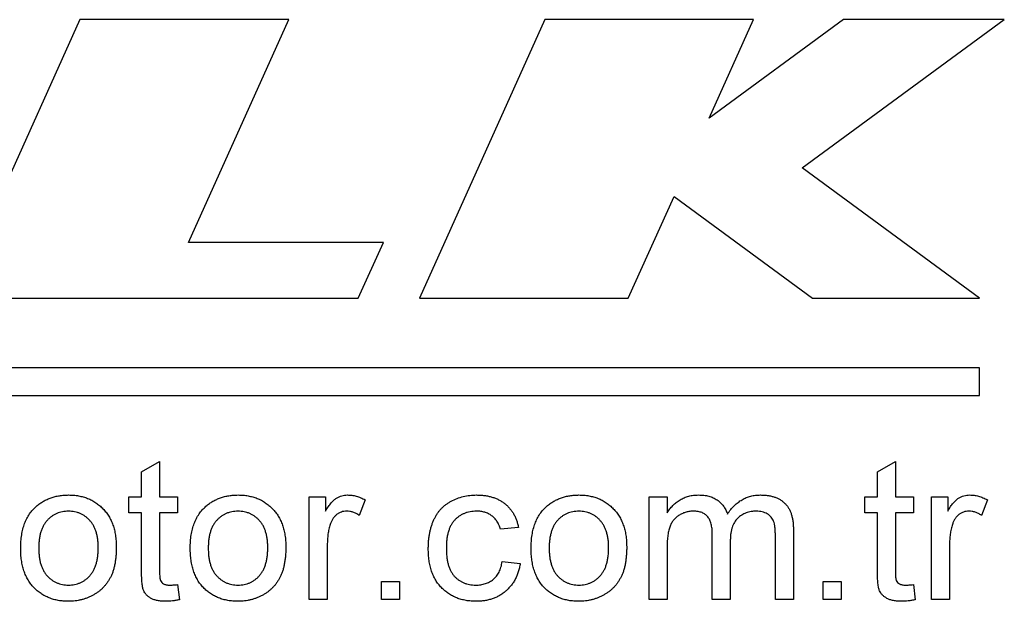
# Model space of a CAD drawing. Header units: millimetres. Extents: x -1311 to -483, y -267 to 512.
# Tile 43 of 58: x -620 to -609, y 106 to 112. Entities that reach past the tile are written whole.
import ezdxf

# ---------------------------------------------------------------- set-up
doc = ezdxf.new("R2010")
doc.units = ezdxf.units.MM

msp = doc.modelspace()

# ---------------------------------------------------------------- linework, layer by layer
at = {"color": 7, "linetype": 'Continuous', "lineweight": 25}
for p, q in [((-618.897, 111.914), (-620.233, 108.944)), ((-616.669, 111.914), (-618.897, 111.914)), ((-617.739, 109.538), (-616.669, 111.914)), ((-613.939, 111.914), (-615.275, 108.944)), ((-611.712, 111.914), (-613.939, 111.914)), ((-612.184, 110.864), (-611.712, 111.914)), ((-610.754, 111.914), (-612.184, 110.864)), ((-611.193, 110.332), (-609.039, 111.914)), ((-609.039, 111.914), (-610.754, 111.914)), ((-609.302, 108.944), (-611.193, 110.332)), ((-613.048, 108.944), (-612.56, 110.028)), ((-612.56, 110.028), (-611.084, 108.944)), ((-615.66, 109.538), (-617.739, 109.538)), ((-615.927, 108.944), (-615.66, 109.538)), ((-620.233, 108.944), (-615.927, 108.944)), ((-615.275, 108.944), (-613.048, 108.944)), ((-611.084, 108.944), (-609.302, 108.944)), ((-609.302, 108.201), (-620.439, 108.201)), ((-609.302, 107.904), (-609.302, 108.201)), ((-620.439, 107.904), (-609.302, 107.904)), ((-618.238, 107.091), (-618.046, 107.2)), ((-618.046, 107.2), (-618.046, 106.824)), ((-610.392, 107.091), (-610.2, 107.2)), ((-610.2, 107.2), (-610.2, 106.824)), ((-618.238, 106.824), (-618.238, 107.091)), ((-610.392, 106.824), (-610.392, 107.091)), ((-618.373, 106.824), (-618.238, 106.824)), ((-618.373, 106.651), (-618.373, 106.824)), ((-618.046, 106.824), (-617.854, 106.824)), ((-617.854, 106.824), (-617.854, 106.651)), ((-616.45, 106.824), (-616.277, 106.824)), ((-616.45, 105.728), (-616.45, 106.824)), ((-616.277, 106.824), (-616.277, 106.671)), ((-615.854, 106.792), (-615.917, 106.626)), ((-612.826, 106.824), (-612.633, 106.824)), ((-612.826, 105.728), (-612.826, 106.824)), ((-612.633, 106.824), (-612.633, 106.653)), ((-610.527, 106.824), (-610.392, 106.824)), ((-610.527, 106.651), (-610.527, 106.824)), ((-610.2, 106.824), (-610.008, 106.824)), ((-610.008, 106.824), (-610.008, 106.651)), ((-609.815, 106.824), (-609.642, 106.824)), ((-609.815, 105.728), (-609.815, 106.824)), ((-609.642, 106.824), (-609.642, 106.671)), ((-609.219, 106.792), (-609.282, 106.626)), ((-618.238, 106.651), (-618.373, 106.651)), ((-618.238, 106.036), (-618.238, 106.651)), ((-618.046, 106.651), (-618.046, 106.029)), ((-617.854, 106.651), (-618.046, 106.651)), ((-610.392, 106.651), (-610.527, 106.651)), ((-610.392, 106.036), (-610.392, 106.651)), ((-610.2, 106.651), (-610.2, 106.029)), ((-610.008, 106.651), (-610.2, 106.651)), ((-614.219, 106.497), (-614.411, 106.478)), ((-611.287, 106.477), (-611.287, 105.728)), ((-612.153, 105.728), (-612.153, 106.427)), ((-611.48, 105.728), (-611.48, 106.406)), ((-616.258, 106.31), (-616.258, 105.728)), ((-612.633, 106.286), (-612.633, 105.728)), ((-611.96, 106.353), (-611.96, 105.728)), ((-609.623, 106.31), (-609.623, 105.728)), ((-614.392, 106.132), (-614.2, 106.113)), ((-617.854, 105.887), (-617.834, 105.725)), ((-615.681, 105.92), (-615.488, 105.92)), ((-615.681, 105.728), (-615.681, 105.92)), ((-615.488, 105.92), (-615.488, 105.728)), ((-610.969, 105.92), (-610.777, 105.92)), ((-610.969, 105.728), (-610.969, 105.92)), ((-610.777, 105.92), (-610.777, 105.728)), ((-610.008, 105.887), (-609.988, 105.725)), ((-616.258, 105.728), (-616.45, 105.728)), ((-615.488, 105.728), (-615.681, 105.728)), ((-612.633, 105.728), (-612.826, 105.728)), ((-611.96, 105.728), (-612.153, 105.728)), ((-611.287, 105.728), (-611.48, 105.728)), ((-610.777, 105.728), (-610.969, 105.728)), ((-609.623, 105.728), (-609.815, 105.728))]:
    msp.add_line(p, q, dxfattribs=at)
for points, knots in [([(-619.359, 106.723), (-619.347, 106.733), (-619.324, 106.752), (-619.285, 106.776), (-619.245, 106.797), (-619.203, 106.814), (-619.159, 106.827), (-619.113, 106.836), (-619.066, 106.842), (-619.033, 106.843), (-619.017, 106.843)], [0, 0, 0, 0, 0.123513, 0.244883, 0.366289, 0.488019, 0.611574, 0.737271, 0.866217, 1, 1, 1, 1]), ([(-619.017, 106.843), (-618.998, 106.843), (-618.963, 106.842), (-618.91, 106.835), (-618.86, 106.823), (-618.813, 106.808), (-618.768, 106.787), (-618.726, 106.762), (-618.686, 106.731), (-618.649, 106.697), (-618.616, 106.659), (-618.587, 106.617), (-618.562, 106.571), (-618.542, 106.522), (-618.527, 106.469), (-618.516, 106.413), (-618.509, 106.353), (-618.508, 106.312), (-618.508, 106.291)], [0, 0, 0, 0, 0.064643, 0.126877, 0.18704, 0.245838, 0.303782, 0.361534, 0.420014, 0.479523, 0.539642, 0.599585, 0.660557, 0.723091, 0.787772, 0.855066, 0.925797, 1, 1, 1, 1]), ([(-617.551, 106.723), (-617.539, 106.733), (-617.516, 106.752), (-617.478, 106.776), (-617.437, 106.797), (-617.396, 106.814), (-617.352, 106.827), (-617.306, 106.836), (-617.258, 106.842), (-617.225, 106.843), (-617.209, 106.843)], [0, 0, 0, 0, 0.123513, 0.244883, 0.366289, 0.488019, 0.611574, 0.737271, 0.866217, 1, 1, 1, 1]), ([(-617.209, 106.843), (-617.191, 106.843), (-617.155, 106.842), (-617.102, 106.835), (-617.053, 106.823), (-617.005, 106.808), (-616.96, 106.787), (-616.918, 106.762), (-616.879, 106.731), (-616.841, 106.697), (-616.808, 106.659), (-616.779, 106.617), (-616.754, 106.571), (-616.734, 106.522), (-616.719, 106.469), (-616.708, 106.413), (-616.701, 106.353), (-616.7, 106.312), (-616.7, 106.291)], [0, 0, 0, 0, 0.064643, 0.126877, 0.18704, 0.245838, 0.303782, 0.361534, 0.420014, 0.479523, 0.539642, 0.599585, 0.660557, 0.723091, 0.787772, 0.855066, 0.925797, 1, 1, 1, 1]), ([(-616.277, 106.671), (-616.267, 106.687), (-616.248, 106.718), (-616.218, 106.757), (-616.19, 106.788), (-616.162, 106.81), (-616.133, 106.825), (-616.104, 106.836), (-616.074, 106.842), (-616.053, 106.843), (-616.042, 106.843)], [0, 0, 0, 0, 0.186557, 0.346759, 0.482699, 0.595258, 0.69745, 0.797629, 0.897808, 1, 1, 1, 1]), ([(-616.042, 106.843), (-616.027, 106.843), (-615.995, 106.841), (-615.948, 106.831), (-615.9, 106.815), (-615.869, 106.8), (-615.854, 106.792)], [0, 0, 0, 0, 0.23647, 0.480302, 0.732469, 1, 1, 1, 1]), ([(-615.181, 106.272), (-615.18, 106.286), (-615.18, 106.315), (-615.177, 106.357), (-615.173, 106.397), (-615.166, 106.437), (-615.157, 106.474), (-615.147, 106.511), (-615.135, 106.546), (-615.121, 106.58), (-615.104, 106.611), (-615.087, 106.641), (-615.067, 106.669), (-615.045, 106.695), (-615.02, 106.719), (-614.995, 106.741), (-614.967, 106.76), (-614.927, 106.783), (-614.874, 106.807), (-614.808, 106.828), (-614.739, 106.841), (-614.692, 106.843), (-614.668, 106.843)], [0, 0, 0, 0, 0.049743, 0.098216, 0.145126, 0.190662, 0.235315, 0.278721, 0.321212, 0.36316, 0.404245, 0.44452, 0.483624, 0.522582, 0.561411, 0.600147, 0.639333, 0.678959, 0.758703, 0.838002, 0.918007, 1, 1, 1, 1]), ([(-614.668, 106.843), (-614.653, 106.843), (-614.624, 106.842), (-614.581, 106.838), (-614.54, 106.831), (-614.502, 106.821), (-614.465, 106.809), (-614.431, 106.793), (-614.398, 106.775), (-614.368, 106.754), (-614.34, 106.73), (-614.315, 106.704), (-614.292, 106.675), (-614.272, 106.644), (-614.255, 106.611), (-614.24, 106.575), (-614.228, 106.537), (-614.222, 106.511), (-614.219, 106.497)], [0, 0, 0, 0, 0.072058, 0.141025, 0.207216, 0.271106, 0.333013, 0.393575, 0.453527, 0.512526, 0.571505, 0.629957, 0.68808, 0.747208, 0.807313, 0.869516, 0.933411, 1, 1, 1, 1]), ([(-613.917, 106.723), (-613.905, 106.733), (-613.881, 106.752), (-613.843, 106.776), (-613.803, 106.797), (-613.761, 106.814), (-613.717, 106.827), (-613.671, 106.836), (-613.623, 106.842), (-613.591, 106.843), (-613.574, 106.843)], [0, 0, 0, 0, 0.123513, 0.244883, 0.366289, 0.488019, 0.611574, 0.737271, 0.866217, 1, 1, 1, 1]), ([(-613.574, 106.843), (-613.556, 106.843), (-613.52, 106.842), (-613.468, 106.835), (-613.418, 106.823), (-613.37, 106.808), (-613.326, 106.787), (-613.283, 106.762), (-613.244, 106.731), (-613.207, 106.697), (-613.174, 106.659), (-613.145, 106.617), (-613.12, 106.571), (-613.1, 106.522), (-613.084, 106.469), (-613.073, 106.413), (-613.066, 106.353), (-613.066, 106.312), (-613.065, 106.291)], [0, 0, 0, 0, 0.064643, 0.126877, 0.18704, 0.245838, 0.303782, 0.361534, 0.420014, 0.479523, 0.539642, 0.599585, 0.660557, 0.723091, 0.787772, 0.855066, 0.925797, 1, 1, 1, 1]), ([(-612.633, 106.653), (-612.624, 106.667), (-612.607, 106.695), (-612.574, 106.731), (-612.537, 106.764), (-612.497, 106.792), (-612.452, 106.815), (-612.404, 106.832), (-612.353, 106.841), (-612.318, 106.843), (-612.301, 106.843)], [0, 0, 0, 0, 0.123343, 0.244265, 0.366244, 0.489395, 0.613948, 0.739193, 0.866489, 1, 1, 1, 1]), ([(-612.301, 106.843), (-612.281, 106.843), (-612.244, 106.842), (-612.19, 106.831), (-612.143, 106.815), (-612.1, 106.791), (-612.064, 106.761), (-612.033, 106.726), (-612.008, 106.685), (-611.996, 106.655), (-611.99, 106.64)], [0, 0, 0, 0, 0.146316, 0.280555, 0.406071, 0.526091, 0.642754, 0.758503, 0.876798, 1, 1, 1, 1]), ([(-611.99, 106.64), (-611.979, 106.656), (-611.957, 106.688), (-611.919, 106.729), (-611.879, 106.765), (-611.836, 106.793), (-611.79, 106.816), (-611.742, 106.832), (-611.691, 106.841), (-611.657, 106.843), (-611.639, 106.843)], [0, 0, 0, 0, 0.139728, 0.270996, 0.396376, 0.517305, 0.636329, 0.754958, 0.875182, 1, 1, 1, 1]), ([(-611.639, 106.843), (-611.625, 106.843), (-611.598, 106.842), (-611.56, 106.838), (-611.523, 106.831), (-611.489, 106.822), (-611.458, 106.809), (-611.429, 106.794), (-611.402, 106.775), (-611.378, 106.754), (-611.356, 106.73), (-611.338, 106.702), (-611.322, 106.672), (-611.309, 106.639), (-611.3, 106.603), (-611.292, 106.563), (-611.288, 106.521), (-611.288, 106.492), (-611.287, 106.477)], [0, 0, 0, 0, 0.070807, 0.137826, 0.200933, 0.261735, 0.319665, 0.375811, 0.431114, 0.486018, 0.541264, 0.597711, 0.655926, 0.71674, 0.78102, 0.849299, 0.922483, 1, 1, 1, 1]), ([(-609.642, 106.671), (-609.632, 106.687), (-609.613, 106.718), (-609.584, 106.757), (-609.555, 106.788), (-609.527, 106.81), (-609.498, 106.825), (-609.469, 106.836), (-609.439, 106.842), (-609.418, 106.843), (-609.408, 106.843)], [0, 0, 0, 0, 0.186557, 0.346759, 0.482699, 0.595258, 0.69745, 0.797629, 0.897808, 1, 1, 1, 1]), ([(-609.408, 106.843), (-609.392, 106.843), (-609.361, 106.841), (-609.313, 106.831), (-609.265, 106.815), (-609.235, 106.8), (-609.219, 106.792)], [0, 0, 0, 0, 0.23647, 0.480302, 0.732469, 1, 1, 1, 1]), ([(-619.527, 106.276), (-619.526, 106.3), (-619.525, 106.348), (-619.517, 106.416), (-619.504, 106.479), (-619.486, 106.538), (-619.463, 106.592), (-619.434, 106.641), (-619.399, 106.685), (-619.372, 106.71), (-619.359, 106.723)], [0, 0, 0, 0, 0.148309, 0.287057, 0.418516, 0.542549, 0.66052, 0.775371, 0.887867, 1, 1, 1, 1]), ([(-619.017, 106.67), (-619.028, 106.67), (-619.05, 106.669), (-619.082, 106.665), (-619.113, 106.657), (-619.142, 106.647), (-619.17, 106.632), (-619.197, 106.616), (-619.221, 106.595), (-619.245, 106.573), (-619.266, 106.546), (-619.284, 106.517), (-619.3, 106.485), (-619.313, 106.449), (-619.323, 106.41), (-619.329, 106.368), (-619.334, 106.324), (-619.334, 106.293), (-619.334, 106.277)], [0, 0, 0, 0, 0.05892, 0.115703, 0.171023, 0.225218, 0.279275, 0.334094, 0.389744, 0.446978, 0.505663, 0.565884, 0.628406, 0.694232, 0.763701, 0.837745, 0.916397, 1, 1, 1, 1]), ([(-618.7, 106.282), (-618.7, 106.298), (-618.701, 106.328), (-618.705, 106.371), (-618.712, 106.412), (-618.722, 106.45), (-618.735, 106.485), (-618.75, 106.517), (-618.769, 106.546), (-618.79, 106.572), (-618.814, 106.595), (-618.838, 106.615), (-618.865, 106.632), (-618.893, 106.646), (-618.922, 106.657), (-618.952, 106.665), (-618.984, 106.669), (-619.006, 106.67), (-619.017, 106.67)], [0, 0, 0, 0, 0.082043, 0.15961, 0.232621, 0.301459, 0.366649, 0.429517, 0.490367, 0.55016, 0.608521, 0.664905, 0.719997, 0.774766, 0.829359, 0.884891, 0.941368, 1, 1, 1, 1]), ([(-617.719, 106.276), (-617.719, 106.3), (-617.718, 106.348), (-617.71, 106.416), (-617.697, 106.479), (-617.678, 106.538), (-617.655, 106.592), (-617.626, 106.641), (-617.592, 106.685), (-617.565, 106.71), (-617.551, 106.723)], [0, 0, 0, 0, 0.148309, 0.287057, 0.418516, 0.542549, 0.66052, 0.775371, 0.887867, 1, 1, 1, 1]), ([(-617.209, 106.67), (-617.22, 106.67), (-617.242, 106.669), (-617.275, 106.665), (-617.305, 106.657), (-617.335, 106.647), (-617.362, 106.632), (-617.389, 106.616), (-617.414, 106.595), (-617.437, 106.573), (-617.458, 106.546), (-617.477, 106.517), (-617.493, 106.485), (-617.505, 106.449), (-617.515, 106.41), (-617.522, 106.368), (-617.526, 106.324), (-617.526, 106.293), (-617.527, 106.277)], [0, 0, 0, 0, 0.05892, 0.115703, 0.171023, 0.225218, 0.279275, 0.334094, 0.389744, 0.446978, 0.505663, 0.565884, 0.628406, 0.694232, 0.763701, 0.837745, 0.916397, 1, 1, 1, 1]), ([(-616.892, 106.282), (-616.892, 106.298), (-616.893, 106.328), (-616.897, 106.371), (-616.904, 106.412), (-616.914, 106.45), (-616.927, 106.485), (-616.942, 106.517), (-616.961, 106.546), (-616.983, 106.572), (-617.006, 106.595), (-617.031, 106.615), (-617.057, 106.632), (-617.085, 106.646), (-617.114, 106.657), (-617.144, 106.665), (-617.176, 106.669), (-617.198, 106.67), (-617.209, 106.67)], [0, 0, 0, 0, 0.082043, 0.15961, 0.232621, 0.301459, 0.366649, 0.429517, 0.490367, 0.55016, 0.608521, 0.664905, 0.719997, 0.774766, 0.829359, 0.884891, 0.941368, 1, 1, 1, 1]), ([(-616.051, 106.67), (-616.06, 106.67), (-616.08, 106.669), (-616.108, 106.662), (-616.134, 106.65), (-616.159, 106.634), (-616.181, 106.613), (-616.2, 106.589), (-616.215, 106.561), (-616.223, 106.54), (-616.226, 106.53)], [0, 0, 0, 0, 0.12119, 0.23927, 0.357985, 0.480239, 0.604461, 0.730278, 0.861256, 1, 1, 1, 1]), ([(-615.917, 106.626), (-615.928, 106.633), (-615.949, 106.646), (-615.983, 106.66), (-616.017, 106.669), (-616.039, 106.67), (-616.051, 106.67)], [0, 0, 0, 0, 0.270489, 0.525096, 0.765821, 1, 1, 1, 1]), ([(-614.666, 106.67), (-614.678, 106.67), (-614.701, 106.669), (-614.734, 106.665), (-614.766, 106.658), (-614.796, 106.647), (-614.824, 106.634), (-614.851, 106.618), (-614.876, 106.598), (-614.899, 106.576), (-614.921, 106.551), (-614.939, 106.521), (-614.954, 106.489), (-614.966, 106.453), (-614.977, 106.414), (-614.983, 106.371), (-614.987, 106.325), (-614.988, 106.293), (-614.988, 106.277)], [0, 0, 0, 0, 0.060396, 0.118659, 0.174686, 0.229306, 0.283294, 0.337444, 0.391963, 0.447514, 0.504391, 0.563278, 0.625161, 0.69014, 0.759907, 0.834734, 0.914652, 1, 1, 1, 1]), ([(-614.411, 106.478), (-614.416, 106.493), (-614.425, 106.523), (-614.447, 106.562), (-614.473, 106.596), (-614.504, 106.623), (-614.54, 106.644), (-614.579, 106.66), (-614.621, 106.669), (-614.651, 106.67), (-614.666, 106.67)], [0, 0, 0, 0, 0.137862, 0.265313, 0.386563, 0.505341, 0.623737, 0.743388, 0.867721, 1, 1, 1, 1]), ([(-614.084, 106.276), (-614.084, 106.3), (-614.083, 106.348), (-614.075, 106.416), (-614.062, 106.479), (-614.044, 106.538), (-614.02, 106.592), (-613.991, 106.641), (-613.957, 106.685), (-613.93, 106.71), (-613.917, 106.723)], [0, 0, 0, 0, 0.148309, 0.287057, 0.418516, 0.542549, 0.66052, 0.775371, 0.887867, 1, 1, 1, 1]), ([(-613.574, 106.67), (-613.585, 106.67), (-613.608, 106.669), (-613.64, 106.665), (-613.671, 106.657), (-613.7, 106.647), (-613.728, 106.632), (-613.755, 106.616), (-613.779, 106.595), (-613.803, 106.573), (-613.824, 106.546), (-613.842, 106.517), (-613.858, 106.485), (-613.87, 106.449), (-613.88, 106.41), (-613.887, 106.368), (-613.891, 106.324), (-613.892, 106.293), (-613.892, 106.277)], [0, 0, 0, 0, 0.05892, 0.115703, 0.171023, 0.225218, 0.279275, 0.334094, 0.389744, 0.446978, 0.505663, 0.565884, 0.628406, 0.694232, 0.763701, 0.837745, 0.916397, 1, 1, 1, 1]), ([(-613.258, 106.282), (-613.258, 106.298), (-613.258, 106.328), (-613.263, 106.371), (-613.27, 106.412), (-613.28, 106.45), (-613.292, 106.485), (-613.308, 106.517), (-613.327, 106.546), (-613.348, 106.572), (-613.371, 106.595), (-613.396, 106.615), (-613.422, 106.632), (-613.45, 106.646), (-613.479, 106.657), (-613.51, 106.665), (-613.542, 106.669), (-613.563, 106.67), (-613.574, 106.67)], [0, 0, 0, 0, 0.082043, 0.15961, 0.232621, 0.301459, 0.366649, 0.429517, 0.490367, 0.55016, 0.608521, 0.664905, 0.719997, 0.774766, 0.829359, 0.884891, 0.941368, 1, 1, 1, 1]), ([(-612.353, 106.67), (-612.366, 106.67), (-612.393, 106.669), (-612.431, 106.661), (-612.468, 106.648), (-612.503, 106.63), (-612.536, 106.608), (-612.563, 106.58), (-612.586, 106.548), (-612.601, 106.517), (-612.61, 106.49), (-612.616, 106.467), (-612.622, 106.442), (-612.626, 106.415), (-612.63, 106.386), (-612.632, 106.355), (-612.633, 106.321), (-612.633, 106.298), (-612.633, 106.286)], [0, 0, 0, 0, 0.073205, 0.144966, 0.216391, 0.288928, 0.361261, 0.432111, 0.504763, 0.579781, 0.6197, 0.663347, 0.710361, 0.760235, 0.814889, 0.87263, 0.934116, 1, 1, 1, 1]), ([(-612.153, 106.427), (-612.153, 106.437), (-612.153, 106.456), (-612.155, 106.484), (-612.159, 106.509), (-612.164, 106.533), (-612.171, 106.555), (-612.179, 106.575), (-612.188, 106.593), (-612.199, 106.609), (-612.212, 106.624), (-612.227, 106.636), (-612.243, 106.647), (-612.262, 106.655), (-612.282, 106.662), (-612.304, 106.667), (-612.328, 106.67), (-612.344, 106.67), (-612.353, 106.67)], [0, 0, 0, 0, 0.081226, 0.156926, 0.228882, 0.295845, 0.358232, 0.417324, 0.473288, 0.527532, 0.580385, 0.632696, 0.686719, 0.742338, 0.800776, 0.862704, 0.928691, 1, 1, 1, 1]), ([(-611.682, 106.67), (-611.692, 106.67), (-611.711, 106.67), (-611.739, 106.666), (-611.766, 106.66), (-611.792, 106.652), (-611.816, 106.641), (-611.839, 106.628), (-611.861, 106.613), (-611.882, 106.595), (-611.901, 106.575), (-611.917, 106.551), (-611.93, 106.525), (-611.941, 106.496), (-611.95, 106.465), (-611.956, 106.43), (-611.96, 106.393), (-611.96, 106.367), (-611.96, 106.353)], [0, 0, 0, 0, 0.061413, 0.120127, 0.177722, 0.233757, 0.289007, 0.343682, 0.399441, 0.455811, 0.512968, 0.571498, 0.632828, 0.696664, 0.765474, 0.838055, 0.91606, 1, 1, 1, 1]), ([(-611.48, 106.406), (-611.48, 106.423), (-611.48, 106.454), (-611.484, 106.497), (-611.489, 106.533), (-611.497, 106.562), (-611.509, 106.587), (-611.524, 106.608), (-611.544, 106.626), (-611.566, 106.642), (-611.592, 106.655), (-611.62, 106.664), (-611.65, 106.669), (-611.671, 106.67), (-611.682, 106.67)], [0, 0, 0, 0, 0.132, 0.244831, 0.338158, 0.413996, 0.479999, 0.546536, 0.61447, 0.686819, 0.761201, 0.837747, 0.916318, 1, 1, 1, 1]), ([(-609.416, 106.67), (-609.426, 106.67), (-609.445, 106.669), (-609.473, 106.662), (-609.499, 106.65), (-609.524, 106.634), (-609.546, 106.613), (-609.565, 106.589), (-609.581, 106.561), (-609.588, 106.54), (-609.592, 106.53)], [0, 0, 0, 0, 0.12119, 0.23927, 0.357985, 0.480239, 0.604461, 0.730278, 0.861256, 1, 1, 1, 1]), ([(-609.282, 106.626), (-609.293, 106.633), (-609.314, 106.646), (-609.348, 106.66), (-609.382, 106.669), (-609.405, 106.67), (-609.416, 106.67)], [0, 0, 0, 0, 0.270489, 0.525096, 0.765821, 1, 1, 1, 1]), ([(-616.226, 106.53), (-616.231, 106.513), (-616.241, 106.478), (-616.251, 106.424), (-616.256, 106.368), (-616.257, 106.33), (-616.258, 106.31)], [0, 0, 0, 0, 0.238648, 0.484307, 0.736648, 1, 1, 1, 1]), ([(-609.592, 106.53), (-609.596, 106.513), (-609.606, 106.478), (-609.616, 106.424), (-609.622, 106.368), (-609.622, 106.33), (-609.623, 106.31)], [0, 0, 0, 0, 0.238648, 0.484307, 0.736648, 1, 1, 1, 1]), ([(-619.017, 105.709), (-619.035, 105.709), (-619.072, 105.71), (-619.125, 105.717), (-619.176, 105.728), (-619.223, 105.745), (-619.268, 105.765), (-619.311, 105.79), (-619.35, 105.82), (-619.387, 105.854), (-619.42, 105.893), (-619.449, 105.936), (-619.473, 105.983), (-619.493, 106.034), (-619.508, 106.089), (-619.519, 106.148), (-619.526, 106.21), (-619.526, 106.254), (-619.527, 106.276)], [0, 0, 0, 0, 0.06474, 0.126418, 0.186315, 0.244378, 0.301332, 0.357929, 0.415028, 0.473091, 0.53178, 0.591191, 0.651847, 0.714938, 0.780664, 0.849684, 0.922763, 1, 1, 1, 1]), ([(-619.334, 106.277), (-619.334, 106.261), (-619.334, 106.23), (-619.329, 106.185), (-619.323, 106.143), (-619.313, 106.104), (-619.3, 106.068), (-619.284, 106.036), (-619.266, 106.006), (-619.245, 105.98), (-619.222, 105.957), (-619.197, 105.937), (-619.17, 105.92), (-619.142, 105.906), (-619.113, 105.895), (-619.082, 105.887), (-619.05, 105.883), (-619.028, 105.882), (-619.017, 105.882)], [0, 0, 0, 0, 0.083989, 0.16251, 0.236431, 0.305786, 0.371502, 0.434393, 0.494958, 0.553546, 0.611052, 0.66628, 0.721008, 0.774975, 0.829261, 0.884489, 0.941178, 1, 1, 1, 1]), ([(-618.508, 106.291), (-618.508, 106.274), (-618.508, 106.241), (-618.511, 106.193), (-618.516, 106.148), (-618.522, 106.105), (-618.532, 106.065), (-618.542, 106.028), (-618.555, 105.994), (-618.57, 105.962), (-618.587, 105.933), (-618.605, 105.905), (-618.626, 105.879), (-618.648, 105.855), (-618.671, 105.832), (-618.697, 105.811), (-618.725, 105.792), (-618.754, 105.775), (-618.784, 105.759), (-618.815, 105.746), (-618.847, 105.734), (-618.88, 105.725), (-618.913, 105.718), (-618.947, 105.713), (-618.982, 105.709), (-619.005, 105.709), (-619.017, 105.709)], [0, 0, 0, 0, 0.05819, 0.113056, 0.165061, 0.21424, 0.260568, 0.30443, 0.346129, 0.385785, 0.423948, 0.461726, 0.499248, 0.536313, 0.573594, 0.611063, 0.649419, 0.688099, 0.726978, 0.76576, 0.803976, 0.842431, 0.881298, 0.920407, 0.959944, 1, 1, 1, 1]), ([(-619.017, 105.882), (-619.005, 105.882), (-618.984, 105.883), (-618.952, 105.888), (-618.921, 105.895), (-618.892, 105.906), (-618.864, 105.92), (-618.838, 105.937), (-618.813, 105.957), (-618.79, 105.981), (-618.768, 106.007), (-618.75, 106.037), (-618.734, 106.07), (-618.722, 106.106), (-618.712, 106.146), (-618.705, 106.188), (-618.701, 106.234), (-618.7, 106.266), (-618.7, 106.282)], [0, 0, 0, 0, 0.057895, 0.113751, 0.167965, 0.221874, 0.27524, 0.32915, 0.384728, 0.441467, 0.500382, 0.560528, 0.623231, 0.69014, 0.760025, 0.834977, 0.91503, 1, 1, 1, 1]), ([(-617.209, 105.709), (-617.228, 105.709), (-617.264, 105.71), (-617.317, 105.717), (-617.368, 105.728), (-617.416, 105.745), (-617.461, 105.765), (-617.503, 105.79), (-617.543, 105.82), (-617.579, 105.854), (-617.612, 105.893), (-617.641, 105.936), (-617.665, 105.983), (-617.685, 106.034), (-617.7, 106.089), (-617.711, 106.148), (-617.718, 106.21), (-617.719, 106.254), (-617.719, 106.276)], [0, 0, 0, 0, 0.06474, 0.126418, 0.186315, 0.244378, 0.301332, 0.357929, 0.415028, 0.473091, 0.53178, 0.591191, 0.651847, 0.714938, 0.780664, 0.849684, 0.922763, 1, 1, 1, 1]), ([(-617.527, 106.277), (-617.526, 106.261), (-617.526, 106.23), (-617.522, 106.185), (-617.515, 106.143), (-617.505, 106.104), (-617.492, 106.068), (-617.477, 106.036), (-617.458, 106.006), (-617.437, 105.98), (-617.414, 105.957), (-617.389, 105.937), (-617.362, 105.92), (-617.335, 105.906), (-617.305, 105.895), (-617.275, 105.887), (-617.242, 105.883), (-617.22, 105.882), (-617.209, 105.882)], [0, 0, 0, 0, 0.083989, 0.16251, 0.236431, 0.305786, 0.371502, 0.434393, 0.494958, 0.553546, 0.611052, 0.66628, 0.721008, 0.774975, 0.829261, 0.884489, 0.941178, 1, 1, 1, 1]), ([(-616.7, 106.291), (-616.7, 106.274), (-616.7, 106.241), (-616.703, 106.193), (-616.709, 106.148), (-616.715, 106.105), (-616.724, 106.065), (-616.735, 106.028), (-616.748, 105.994), (-616.762, 105.962), (-616.779, 105.933), (-616.797, 105.905), (-616.818, 105.879), (-616.84, 105.855), (-616.864, 105.832), (-616.889, 105.811), (-616.917, 105.792), (-616.946, 105.775), (-616.976, 105.759), (-617.008, 105.746), (-617.039, 105.734), (-617.072, 105.725), (-617.105, 105.718), (-617.139, 105.713), (-617.174, 105.709), (-617.197, 105.709), (-617.209, 105.709)], [0, 0, 0, 0, 0.05819, 0.113056, 0.165061, 0.21424, 0.260568, 0.30443, 0.346129, 0.385785, 0.423948, 0.461726, 0.499248, 0.536313, 0.573594, 0.611063, 0.649419, 0.688099, 0.726978, 0.76576, 0.803976, 0.842431, 0.881298, 0.920407, 0.959944, 1, 1, 1, 1]), ([(-617.209, 105.882), (-617.198, 105.882), (-617.176, 105.883), (-617.144, 105.888), (-617.113, 105.895), (-617.084, 105.906), (-617.057, 105.92), (-617.03, 105.937), (-617.005, 105.957), (-616.982, 105.981), (-616.961, 106.007), (-616.942, 106.037), (-616.927, 106.07), (-616.914, 106.106), (-616.904, 106.146), (-616.897, 106.188), (-616.893, 106.234), (-616.892, 106.266), (-616.892, 106.282)], [0, 0, 0, 0, 0.057895, 0.113751, 0.167965, 0.221874, 0.27524, 0.32915, 0.384728, 0.441467, 0.500382, 0.560528, 0.623231, 0.69014, 0.760025, 0.834977, 0.91503, 1, 1, 1, 1]), ([(-614.669, 105.709), (-614.687, 105.709), (-614.724, 105.71), (-614.778, 105.717), (-614.829, 105.728), (-614.877, 105.744), (-614.923, 105.765), (-614.965, 105.79), (-615.004, 105.82), (-615.041, 105.854), (-615.074, 105.893), (-615.103, 105.935), (-615.127, 105.982), (-615.147, 106.032), (-615.162, 106.087), (-615.173, 106.145), (-615.18, 106.207), (-615.18, 106.25), (-615.181, 106.272)], [0, 0, 0, 0, 0.065586, 0.128099, 0.188133, 0.24688, 0.304283, 0.361189, 0.418211, 0.476408, 0.535006, 0.594265, 0.654913, 0.717373, 0.782581, 0.851075, 0.92363, 1, 1, 1, 1]), ([(-614.988, 106.277), (-614.988, 106.26), (-614.987, 106.228), (-614.984, 106.181), (-614.977, 106.138), (-614.968, 106.099), (-614.955, 106.063), (-614.94, 106.03), (-614.923, 106.001), (-614.902, 105.975), (-614.879, 105.953), (-614.855, 105.934), (-614.829, 105.918), (-614.801, 105.905), (-614.772, 105.894), (-614.741, 105.887), (-614.709, 105.883), (-614.686, 105.882), (-614.675, 105.882)], [0, 0, 0, 0, 0.087576, 0.168586, 0.244507, 0.31558, 0.381556, 0.443939, 0.502731, 0.55938, 0.614241, 0.66803, 0.721259, 0.774242, 0.82812, 0.883556, 0.94071, 1, 1, 1, 1]), ([(-613.574, 105.709), (-613.593, 105.709), (-613.629, 105.71), (-613.683, 105.717), (-613.733, 105.728), (-613.781, 105.745), (-613.826, 105.765), (-613.868, 105.79), (-613.908, 105.82), (-613.945, 105.854), (-613.978, 105.893), (-614.006, 105.936), (-614.031, 105.983), (-614.05, 106.034), (-614.066, 106.089), (-614.077, 106.148), (-614.083, 106.21), (-614.084, 106.254), (-614.084, 106.276)], [0, 0, 0, 0, 0.06474, 0.126418, 0.186315, 0.244378, 0.301332, 0.357929, 0.415028, 0.473091, 0.53178, 0.591191, 0.651847, 0.714938, 0.780664, 0.849684, 0.922763, 1, 1, 1, 1]), ([(-613.892, 106.277), (-613.892, 106.261), (-613.891, 106.23), (-613.887, 106.185), (-613.88, 106.143), (-613.87, 106.104), (-613.858, 106.068), (-613.842, 106.036), (-613.824, 106.006), (-613.803, 105.98), (-613.779, 105.957), (-613.754, 105.937), (-613.728, 105.92), (-613.7, 105.906), (-613.671, 105.895), (-613.64, 105.887), (-613.608, 105.883), (-613.585, 105.882), (-613.574, 105.882)], [0, 0, 0, 0, 0.083989, 0.16251, 0.236431, 0.305786, 0.371502, 0.434393, 0.494958, 0.553546, 0.611052, 0.66628, 0.721008, 0.774975, 0.829261, 0.884489, 0.941178, 1, 1, 1, 1]), ([(-613.065, 106.291), (-613.065, 106.274), (-613.066, 106.241), (-613.069, 106.193), (-613.074, 106.148), (-613.08, 106.105), (-613.089, 106.065), (-613.1, 106.028), (-613.113, 105.994), (-613.128, 105.962), (-613.145, 105.933), (-613.163, 105.905), (-613.183, 105.879), (-613.205, 105.855), (-613.229, 105.832), (-613.255, 105.811), (-613.282, 105.792), (-613.312, 105.775), (-613.342, 105.759), (-613.373, 105.746), (-613.405, 105.734), (-613.437, 105.725), (-613.471, 105.718), (-613.505, 105.713), (-613.539, 105.709), (-613.563, 105.709), (-613.574, 105.709)], [0, 0, 0, 0, 0.05819, 0.113056, 0.165061, 0.21424, 0.260568, 0.30443, 0.346129, 0.385785, 0.423948, 0.461726, 0.499248, 0.536313, 0.573594, 0.611063, 0.649419, 0.688099, 0.726978, 0.76576, 0.803976, 0.842431, 0.881298, 0.920407, 0.959944, 1, 1, 1, 1]), ([(-613.574, 105.882), (-613.563, 105.882), (-613.541, 105.883), (-613.509, 105.888), (-613.479, 105.895), (-613.449, 105.906), (-613.422, 105.92), (-613.395, 105.937), (-613.371, 105.957), (-613.347, 105.981), (-613.326, 106.007), (-613.307, 106.037), (-613.292, 106.07), (-613.279, 106.106), (-613.269, 106.146), (-613.263, 106.188), (-613.258, 106.234), (-613.258, 106.266), (-613.258, 106.282)], [0, 0, 0, 0, 0.057895, 0.113751, 0.167965, 0.221874, 0.27524, 0.32915, 0.384728, 0.441467, 0.500382, 0.560528, 0.623231, 0.69014, 0.760025, 0.834977, 0.91503, 1, 1, 1, 1]), ([(-614.675, 105.882), (-614.666, 105.882), (-614.648, 105.882), (-614.621, 105.885), (-614.596, 105.89), (-614.572, 105.897), (-614.549, 105.905), (-614.527, 105.916), (-614.506, 105.928), (-614.487, 105.943), (-614.469, 105.959), (-614.453, 105.978), (-614.438, 105.998), (-614.426, 106.021), (-614.414, 106.046), (-614.405, 106.073), (-614.398, 106.101), (-614.394, 106.121), (-614.392, 106.132)], [0, 0, 0, 0, 0.066257, 0.129293, 0.190844, 0.250566, 0.309118, 0.366743, 0.424516, 0.482101, 0.540205, 0.599387, 0.659299, 0.721173, 0.785928, 0.853766, 0.924475, 1, 1, 1, 1]), ([(-614.2, 106.113), (-614.203, 106.097), (-614.208, 106.067), (-614.221, 106.023), (-614.235, 105.982), (-614.254, 105.944), (-614.275, 105.907), (-614.299, 105.874), (-614.327, 105.843), (-614.357, 105.815), (-614.389, 105.79), (-614.424, 105.768), (-614.46, 105.75), (-614.498, 105.735), (-614.538, 105.723), (-614.58, 105.715), (-614.624, 105.71), (-614.653, 105.709), (-614.669, 105.709)], [0, 0, 0, 0, 0.068933, 0.135554, 0.200032, 0.262323, 0.323744, 0.38414, 0.444281, 0.505283, 0.565504, 0.625727, 0.685242, 0.745587, 0.806441, 0.86913, 0.933187, 1, 1, 1, 1]), ([(-617.977, 105.709), (-617.993, 105.709), (-618.024, 105.71), (-618.066, 105.715), (-618.104, 105.725), (-618.135, 105.739), (-618.162, 105.756), (-618.184, 105.775), (-618.202, 105.797), (-618.214, 105.818), (-618.222, 105.837), (-618.226, 105.855), (-618.23, 105.877), (-618.233, 105.902), (-618.235, 105.931), (-618.237, 105.963), (-618.238, 105.998), (-618.238, 106.023), (-618.238, 106.036)], [0, 0, 0, 0, 0.097636, 0.184436, 0.261007, 0.329663, 0.392348, 0.451167, 0.508417, 0.564028, 0.595087, 0.632558, 0.676289, 0.727616, 0.784773, 0.849702, 0.921235, 1, 1, 1, 1]), ([(-618.046, 106.029), (-618.046, 106.017), (-618.046, 105.996), (-618.044, 105.968), (-618.041, 105.946), (-618.036, 105.927), (-618.023, 105.909), (-618.007, 105.896), (-617.99, 105.888), (-617.975, 105.885), (-617.957, 105.882), (-617.944, 105.882), (-617.938, 105.882)], [0, 0, 0, 0, 0.162546, 0.293385, 0.393187, 0.462641, 0.573602, 0.688367, 0.752401, 0.825509, 0.906838, 1, 1, 1, 1]), ([(-610.131, 105.709), (-610.147, 105.709), (-610.177, 105.71), (-610.22, 105.715), (-610.257, 105.725), (-610.289, 105.739), (-610.316, 105.756), (-610.338, 105.775), (-610.356, 105.797), (-610.368, 105.818), (-610.375, 105.837), (-610.38, 105.855), (-610.384, 105.877), (-610.387, 105.902), (-610.389, 105.931), (-610.391, 105.963), (-610.392, 105.998), (-610.392, 106.023), (-610.392, 106.036)], [0, 0, 0, 0, 0.097636, 0.184436, 0.261007, 0.329663, 0.392348, 0.451167, 0.508417, 0.564028, 0.595087, 0.632558, 0.676289, 0.727616, 0.784773, 0.849702, 0.921235, 1, 1, 1, 1]), ([(-610.2, 106.029), (-610.2, 106.017), (-610.2, 105.996), (-610.198, 105.968), (-610.195, 105.946), (-610.19, 105.927), (-610.177, 105.909), (-610.16, 105.896), (-610.144, 105.888), (-610.128, 105.885), (-610.111, 105.882), (-610.098, 105.882), (-610.091, 105.882)], [0, 0, 0, 0, 0.162546, 0.293385, 0.393187, 0.462641, 0.573602, 0.688367, 0.752401, 0.825509, 0.906838, 1, 1, 1, 1]), ([(-617.938, 105.882), (-617.932, 105.882), (-617.92, 105.882), (-617.9, 105.883), (-617.878, 105.884), (-617.862, 105.886), (-617.854, 105.887)], [0, 0, 0, 0, 0.203935, 0.440278, 0.705598, 1, 1, 1, 1]), ([(-610.091, 105.882), (-610.086, 105.882), (-610.073, 105.882), (-610.054, 105.883), (-610.031, 105.884), (-610.016, 105.886), (-610.008, 105.887)], [0, 0, 0, 0, 0.203935, 0.440278, 0.705598, 1, 1, 1, 1]), ([(-617.834, 105.725), (-617.847, 105.723), (-617.872, 105.718), (-617.909, 105.713), (-617.944, 105.709), (-617.966, 105.709), (-617.977, 105.709)], [0, 0, 0, 0, 0.274529, 0.532247, 0.773952, 1, 1, 1, 1]), ([(-609.988, 105.725), (-610.001, 105.723), (-610.026, 105.718), (-610.063, 105.713), (-610.098, 105.709), (-610.12, 105.709), (-610.131, 105.709)], [0, 0, 0, 0, 0.274529, 0.532247, 0.773952, 1, 1, 1, 1])]:
    msp.add_open_spline(points, degree=3, knots=knots, dxfattribs=at)

doc.saveas('drawing.dxf')
